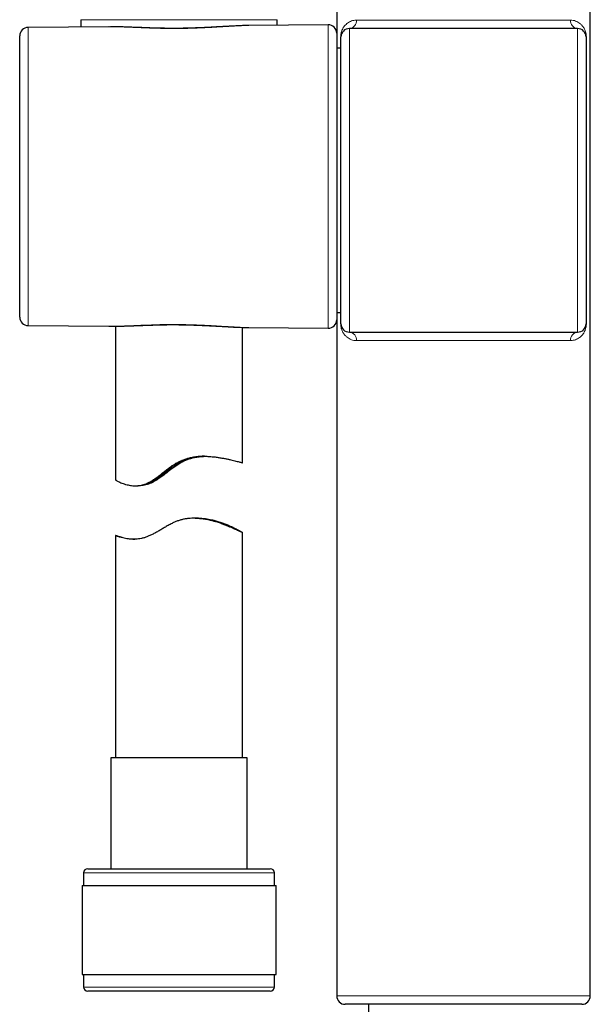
# Model space of a CAD drawing. Header units: millimetres. Extents: x 8 to 2427, y 12 to 2587.
# Tile 100 of 153: x 1077 to 1144, y 1563 to 1679. Entities that reach past the tile are written whole.
import ezdxf

# ---------------------------------------------------------------- set-up
doc = ezdxf.new("R2010")
doc.units = ezdxf.units.MM

msp = doc.modelspace()

# ---------------------------------------------------------------- linework, layer by layer
at = {"color": 7, "linetype": 'Continuous', "lineweight": 30}
for p, q in [((1114.06, 1683.65), (1114.06, 1677.57)), ((1144.06, 1563.65), (1144.06, 1683.65)), ((1083.78, 1679.18), (1083.81, 1678.32)), ((1107, 1678.52), (1107.03, 1679.18)), ((1087.12, 1678.34), (1077.55, 1678.26)), ((1087.15, 1678.34), (1087.12, 1678.34)), ((1103.68, 1678.49), (1103.41, 1678.48)), ((1113.05, 1678.57), (1103.68, 1678.49)), ((1142.56, 1678.13), (1115.56, 1678.13)), ((1076.56, 1643.97), (1076.56, 1677.26)), ((1114.06, 1677.57), (1114.06, 1643.66)), ((1114.56, 1643.2), (1114.56, 1677.13)), ((1143.56, 1677.13), (1143.56, 1643.2)), ((1114.56, 1675.8), (1114.06, 1675.8)), ((1114.06, 1644.53), (1114.56, 1644.53)), ((1114.06, 1643.66), (1114.06, 1563.65)), ((1077.55, 1642.97), (1087.11, 1642.89)), ((1087.9, 1642.89), (1087.9, 1624.71)), ((1102.9, 1626.75), (1102.9, 1642.76)), ((1103.67, 1642.75), (1113.05, 1642.66)), ((1115.56, 1642.2), (1142.56, 1642.2)), ((1090.23, 1624.02), (1090.58, 1624.02)), ((1097.32, 1620.18), (1097.19, 1620.18)), ((1097.52, 1620.18), (1097.32, 1620.18)), ((1097.65, 1620.18), (1097.52, 1620.18)), ((1087.9, 1618.13), (1087.9, 1591.82)), ((1102.9, 1591.82), (1102.9, 1618.5)), ((1087.35, 1591.82), (1087.35, 1578.7)), ((1103.45, 1591.82), (1087.35, 1591.82)), ((1103.45, 1578.7), (1103.45, 1591.82)), ((1084.1, 1578.2), (1084.1, 1576.7)), ((1084.6, 1578.7), (1106.2, 1578.7)), ((1106.2, 1578.7), (1106.2, 1578.7)), ((1106.7, 1576.7), (1106.7, 1578.2)), ((1083.93, 1576.7), (1083.93, 1566.2)), ((1083.93, 1576.7), (1106.87, 1576.7)), ((1106.87, 1576.7), (1106.88, 1576.7)), ((1106.88, 1566.2), (1106.88, 1576.7)), ((1083.93, 1566.2), (1106.87, 1566.2)), ((1084.1, 1566.2), (1084.1, 1564.7)), ((1106.7, 1564.7), (1106.7, 1566.2)), ((1106.87, 1566.2), (1106.88, 1566.2)), ((1106.2, 1564.2), (1084.6, 1564.2)), ((1143.06, 1562.65), (1115.06, 1562.65)), ((1117.82, 1562.65), (1117.82, 1515.21))]:
    msp.add_line(p, q, dxfattribs=at)
at = {"color": 252, "linetype": 'Continuous', "lineweight": 0}
for p, q in [((1107.03, 1679.18), (1083.78, 1679.18)), ((1077.55, 1678.26), (1077.55, 1642.97)), ((1113.05, 1642.66), (1113.05, 1678.57)), ((1115.56, 1678.13), (1115.56, 1642.2)), ((1142.56, 1642.2), (1142.56, 1678.13)), ((1114.53, 1675.8), (1114.53, 1677.13)), ((1114.56, 1677.13), (1114.53, 1677.13)), ((1143.56, 1677.13), (1143.59, 1677.13)), ((1143.59, 1677.13), (1143.59, 1643.2)), ((1114.53, 1643.2), (1114.53, 1644.53)), ((1114.53, 1643.2), (1114.56, 1643.2)), ((1143.59, 1643.2), (1143.56, 1643.2)), ((1141.72, 1641.2), (1116.4, 1641.2)), ((1106.7, 1578.2), (1084.1, 1578.2)), ((1084.1, 1564.7), (1106.7, 1564.7)), ((1114.06, 1563.65), (1144.06, 1563.65))]:
    msp.add_line(p, q, dxfattribs=at)
for centre, radius, start, end in [((1115.45, 1679.06), 0.952, 280.7295, 3.6785), ((1142.67, 1679.06), 0.952, 176.3215, 259.2705), ((1115.48, 1641.28), 0.924, 355.1067, 85.2053), ((1142.64, 1641.28), 0.924, 94.7947, 184.8933)]:
    msp.add_arc(centre, radius, start, end, dxfattribs=at)
at = {"color": 7, "linetype": 'Continuous', "lineweight": 30}
for centre, radius, start, end in [((1077.56, 1677.26), 1, 90.5, 180), ((1113.06, 1677.57), 1, 360, 90.5), ((1115.56, 1677.13), 1, 90, 180), ((1142.56, 1677.13), 1, 0, 90), ((1077.56, 1643.97), 1, 180, 269.5), ((1113.06, 1643.66), 1, 269.5, 0), ((1115.56, 1643.2), 1, 180, 270), ((1142.56, 1643.2), 1, 270, 0), ((1084.6, 1578.2), 0.5, 90, 180), ((1106.2, 1578.2), 0.5, 0, 90), ((1084.6, 1564.7), 0.5, 180, 270), ((1106.2, 1564.7), 0.5, 270, 0), ((1115.06, 1563.65), 1, 180, 270), ((1143.06, 1563.65), 1, 270, 0)]:
    msp.add_arc(centre, radius, start, end, dxfattribs=at)
at = {"color": 252, "linetype": 'Continuous', "lineweight": 0}
msp.add_ellipse((1129.06, 1679.13), major_axis=(15, 0), ratio=0.000615, start_param=3.708157, end_param=5.716621, dxfattribs=at)
for points, knots in [([(1114.53, 1677.13), (1114.53, 1677.16), (1114.53, 1677.23), (1114.54, 1677.35), (1114.55, 1677.46), (1114.58, 1677.59), (1114.61, 1677.72), (1114.66, 1677.86), (1114.73, 1678.04), (1114.84, 1678.24), (1114.99, 1678.45), (1115.16, 1678.63), (1115.35, 1678.79), (1115.56, 1678.92), (1115.81, 1679.03), (1116.07, 1679.1), (1116.27, 1679.12), (1116.39, 1679.13), (1116.4, 1679.13)], [0, 0, 0, 0, 0.0196569, 0.0393396, 0.0639574, 0.088631, 0.1281532, 0.1678865, 0.2075895, 0.3000524, 0.3928621, 0.485881, 0.5786302, 0.6794238, 0.7804995, 0.8814829, 0.9821501, 1, 1, 1, 1]), ([(1141.72, 1679.13), (1141.82, 1679.12), (1142.04, 1679.11), (1142.33, 1679.03), (1142.6, 1678.9), (1142.84, 1678.73), (1143.07, 1678.52), (1143.24, 1678.3), (1143.37, 1678.07), (1143.45, 1677.89), (1143.5, 1677.74), (1143.53, 1677.62), (1143.56, 1677.49), (1143.58, 1677.33), (1143.59, 1677.21), (1143.59, 1677.14), (1143.59, 1677.13)], [0, 0, 0, 0, 0.112514, 0.225474, 0.338575, 0.451282, 0.571171, 0.691009, 0.763285, 0.835468, 0.866524, 0.897555, 0.929623, 0.961553, 0.994304, 1, 1, 1, 1]), ([(1103.41, 1678.48), (1103.4, 1678.48), (1103.26, 1678.48), (1103, 1678.47), (1102.6, 1678.46), (1102.19, 1678.44), (1101.75, 1678.42), (1101.3, 1678.39), (1100.84, 1678.36), (1100.37, 1678.33), (1099.89, 1678.31), (1099.4, 1678.28), (1098.92, 1678.25), (1098.45, 1678.23), (1097.86, 1678.2), (1097.11, 1678.17), (1096.24, 1678.14), (1095.39, 1678.13), (1094.68, 1678.13), (1094.09, 1678.13), (1093.5, 1678.14), (1092.76, 1678.16), (1091.92, 1678.19), (1091.12, 1678.22), (1090.46, 1678.25), (1089.93, 1678.27), (1089.38, 1678.29), (1088.72, 1678.32), (1087.99, 1678.34), (1087.47, 1678.35), (1087.2, 1678.34), (1087.15, 1678.34)], [0, 0, 0, 0, 0.00272, 0.02984, 0.056998, 0.085948, 0.114944, 0.14412, 0.173296, 0.202667, 0.232039, 0.2616, 0.291213, 0.31747, 0.343765, 0.394148, 0.444804, 0.491692, 0.538804, 0.564845, 0.590924, 0.640894, 0.691128, 0.737609, 0.784294, 0.810861, 0.837464, 0.888425, 0.939645, 0.98703, 1, 1, 1, 1]), ([(1087.11, 1642.89), (1087.19, 1642.89), (1087.4, 1642.89), (1087.74, 1642.89), (1088.14, 1642.9), (1088.55, 1642.91), (1088.97, 1642.93), (1089.4, 1642.94), (1089.97, 1642.97), (1090.67, 1643), (1091.5, 1643.03), (1092.33, 1643.06), (1093.15, 1643.09), (1093.84, 1643.1), (1094.42, 1643.1), (1095.03, 1643.1), (1095.78, 1643.1), (1096.65, 1643.08), (1097.49, 1643.05), (1098.19, 1643.02), (1098.76, 1642.99), (1099.33, 1642.96), (1100.04, 1642.92), (1100.83, 1642.87), (1101.58, 1642.83), (1102.26, 1642.79), (1102.85, 1642.76), (1103.2, 1642.75), (1103.35, 1642.75)], [0, 0, 0, 0, 0.018079, 0.04607, 0.074061, 0.102224, 0.130386, 0.158713, 0.187083, 0.238845, 0.288453, 0.33831, 0.384432, 0.430762, 0.456991, 0.483259, 0.5336, 0.584217, 0.631068, 0.678137, 0.704331, 0.730562, 0.780811, 0.831313, 0.878028, 0.924941, 0.966909, 1, 1, 1, 1]), ([(1116.4, 1641.2), (1116.3, 1641.21), (1116.08, 1641.22), (1115.79, 1641.3), (1115.52, 1641.43), (1115.27, 1641.6), (1115.05, 1641.81), (1114.87, 1642.04), (1114.74, 1642.26), (1114.67, 1642.44), (1114.62, 1642.59), (1114.58, 1642.71), (1114.56, 1642.85), (1114.54, 1643), (1114.53, 1643.13), (1114.53, 1643.2), (1114.53, 1643.2)], [0, 0, 0, 0, 0.112502, 0.22545, 0.338539, 0.451233, 0.571257, 0.69123, 0.763217, 0.835113, 0.866453, 0.897767, 0.930152, 0.962393, 0.995078, 1, 1, 1, 1]), ([(1143.59, 1643.2), (1143.59, 1643.17), (1143.59, 1643.1), (1143.58, 1642.99), (1143.57, 1642.88), (1143.54, 1642.75), (1143.51, 1642.61), (1143.46, 1642.47), (1143.39, 1642.3), (1143.28, 1642.09), (1143.13, 1641.88), (1142.96, 1641.7), (1142.77, 1641.54), (1142.55, 1641.41), (1142.31, 1641.3), (1142.05, 1641.23), (1141.84, 1641.21), (1141.73, 1641.2), (1141.72, 1641.2)], [0, 0, 0, 0, 0.019664, 0.039354, 0.063992, 0.088686, 0.128278, 0.16808, 0.207852, 0.300479, 0.393452, 0.486635, 0.579548, 0.680489, 0.781714, 0.882845, 0.983658, 1, 1, 1, 1])]:
    msp.add_open_spline(points, degree=3, knots=knots, dxfattribs=at)
at = {"color": 7, "linetype": 'Continuous', "lineweight": 30}
for points, knots in [([(1103.4, 1678.48), (1103.37, 1678.48), (1103.21, 1678.48), (1102.92, 1678.47), (1102.53, 1678.46), (1102.13, 1678.44), (1101.73, 1678.42), (1101.32, 1678.4), (1100.91, 1678.37), (1100.49, 1678.35), (1100.07, 1678.33), (1099.64, 1678.3), (1099.21, 1678.28), (1098.77, 1678.25), (1098.33, 1678.23), (1097.9, 1678.21), (1097.46, 1678.2), (1097.02, 1678.18), (1096.58, 1678.17), (1096.14, 1678.16), (1095.69, 1678.15), (1095.25, 1678.15), (1094.8, 1678.15), (1094.36, 1678.15), (1093.92, 1678.15), (1093.48, 1678.16), (1093.04, 1678.17), (1092.61, 1678.18), (1092.18, 1678.19), (1091.74, 1678.2), (1091.31, 1678.22), (1090.88, 1678.24), (1090.46, 1678.25), (1090.03, 1678.27), (1089.62, 1678.29), (1089.21, 1678.3), (1088.81, 1678.32), (1088.41, 1678.33), (1088.02, 1678.34), (1087.65, 1678.34), (1087.41, 1678.34), (1087.29, 1678.34)], [0, 0, 0, 0, 0.007091, 0.03427, 0.061353, 0.088319, 0.115133, 0.141766, 0.168256, 0.194728, 0.221159, 0.247526, 0.273803, 0.299964, 0.325983, 0.351835, 0.377504, 0.402936, 0.428373, 0.453911, 0.47952, 0.50517, 0.530829, 0.556456, 0.582021, 0.607493, 0.632858, 0.658272, 0.68393, 0.70983, 0.735935, 0.762207, 0.788604, 0.815085, 0.841609, 0.868131, 0.894618, 0.921293, 0.948042, 0.97509, 1, 1, 1, 1]), ([(1087.11, 1642.89), (1087.13, 1642.89), (1087.28, 1642.89), (1087.55, 1642.89), (1087.94, 1642.89), (1088.33, 1642.9), (1088.73, 1642.91), (1089.13, 1642.93), (1089.54, 1642.94), (1089.95, 1642.96), (1090.37, 1642.98), (1090.8, 1642.99), (1091.23, 1643.01), (1091.66, 1643.03), (1092.09, 1643.04), (1092.53, 1643.05), (1092.97, 1643.07), (1093.41, 1643.08), (1093.85, 1643.08), (1094.29, 1643.09), (1094.73, 1643.09), (1095.18, 1643.09), (1095.62, 1643.08), (1096.06, 1643.07), (1096.51, 1643.07), (1096.95, 1643.05), (1097.39, 1643.04), (1097.83, 1643.02), (1098.26, 1643), (1098.7, 1642.98), (1099.13, 1642.96), (1099.56, 1642.94), (1099.99, 1642.91), (1100.41, 1642.89), (1100.83, 1642.86), (1101.24, 1642.84), (1101.65, 1642.82), (1101.98, 1642.8), (1102.18, 1642.79), (1102.25, 1642.79)], [0, 0, 0, 0, 0.005159, 0.034511, 0.063757, 0.092856, 0.121768, 0.150451, 0.178959, 0.207321, 0.23562, 0.263849, 0.291999, 0.320061, 0.348023, 0.375878, 0.403616, 0.431229, 0.458681, 0.486017, 0.513333, 0.540645, 0.567962, 0.595293, 0.622649, 0.650039, 0.677476, 0.704969, 0.732517, 0.760225, 0.788089, 0.816024, 0.844044, 0.872164, 0.900397, 0.928757, 0.957258, 0.985916, 1, 1, 1, 1]), ([(1102.25, 1642.79), (1102.31, 1642.79), (1102.52, 1642.78), (1102.84, 1642.76), (1103.14, 1642.75), (1103.3, 1642.75), (1103.34, 1642.75)], [0, 0, 0, 0, 0.182327, 0.539812, 0.89721, 1, 1, 1, 1]), ([(1103.35, 1642.75), (1103.39, 1642.75), (1103.5, 1642.75), (1103.61, 1642.75), (1103.67, 1642.75)], [0, 0, 0, 0, 0.373785, 1, 1, 1, 1]), ([(1087.91, 1624.71), (1087.91, 1624.71), (1087.91, 1624.7), (1087.96, 1624.67), (1088.06, 1624.61), (1088.21, 1624.53), (1088.4, 1624.43), (1088.64, 1624.33), (1088.92, 1624.23), (1089.22, 1624.15), (1089.51, 1624.08), (1089.8, 1624.04), (1090.11, 1624.01), (1090.41, 1624.02), (1090.7, 1624.04), (1090.96, 1624.09), (1091.24, 1624.16), (1091.51, 1624.26), (1091.83, 1624.41), (1092.2, 1624.61), (1092.61, 1624.88), (1093.03, 1625.2), (1093.46, 1625.53), (1093.87, 1625.86), (1094.29, 1626.18), (1094.71, 1626.48), (1095.13, 1626.73), (1095.54, 1626.94), (1095.94, 1627.11), (1096.35, 1627.25), (1096.77, 1627.35), (1097.19, 1627.43), (1097.61, 1627.48), (1098.02, 1627.51), (1098.46, 1627.51), (1098.94, 1627.5), (1099.44, 1627.45), (1099.91, 1627.4), (1100.36, 1627.32), (1100.78, 1627.25), (1101.17, 1627.17), (1101.53, 1627.09), (1101.86, 1627.01), (1102.15, 1626.93), (1102.41, 1626.87), (1102.61, 1626.82), (1102.77, 1626.78), (1102.86, 1626.75), (1102.91, 1626.75), (1102.9, 1626.75), (1102.9, 1626.75)], [0, 0, 0, 0, 0.0145491, 0.0391914, 0.0640303, 0.0892608, 0.1135806, 0.1380536, 0.1627539, 0.1877675, 0.2059225, 0.2241587, 0.2424941, 0.2609571, 0.2746783, 0.2884821, 0.3023836, 0.3163993, 0.3301072, 0.3507971, 0.3717045, 0.3947161, 0.4178255, 0.439334, 0.4608867, 0.4819868, 0.5031995, 0.5207309, 0.5384031, 0.5562229, 0.5741931, 0.591694, 0.6093186, 0.6270559, 0.644896, 0.6681364, 0.6915543, 0.7153021, 0.7392032, 0.7628573, 0.7866504, 0.8107281, 0.8349524, 0.8606731, 0.8867801, 0.9130863, 0.9398056, 0.964705, 0.9899769, 1, 1, 1, 1]), ([(1098.56, 1627.5), (1098.44, 1627.5), (1098.2, 1627.49), (1097.81, 1627.45), (1097.39, 1627.39), (1096.98, 1627.29), (1096.56, 1627.16), (1096.16, 1627.01), (1095.76, 1626.82), (1095.34, 1626.57), (1094.9, 1626.28), (1094.39, 1625.9), (1093.88, 1625.5), (1093.38, 1625.11), (1092.97, 1624.82), (1092.6, 1624.59), (1092.29, 1624.42), (1091.96, 1624.27), (1091.63, 1624.16), (1091.31, 1624.08), (1090.99, 1624.03), (1090.75, 1624.02), (1090.61, 1624.02), (1090.58, 1624.02)], [0, 0, 0, 0, 0.039489, 0.085941, 0.132704, 0.179822, 0.226099, 0.272764, 0.319826, 0.367273, 0.428086, 0.489222, 0.571473, 0.633685, 0.696166, 0.737072, 0.778199, 0.819642, 0.861512, 0.902495, 0.943866, 0.985568, 1, 1, 1, 1]), ([(1091.66, 1624.24), (1091.66, 1624.24), (1091.68, 1624.24), (1091.75, 1624.26), (1091.85, 1624.3), (1091.99, 1624.36), (1092.17, 1624.44), (1092.36, 1624.54), (1092.55, 1624.65), (1092.73, 1624.76), (1092.91, 1624.88), (1093.13, 1625.03), (1093.38, 1625.21), (1093.67, 1625.43), (1093.96, 1625.66), (1094.28, 1625.9), (1094.6, 1626.14), (1094.93, 1626.38), (1095.28, 1626.61), (1095.63, 1626.81), (1095.97, 1626.97), (1096.32, 1627.12), (1096.67, 1627.23), (1097.01, 1627.33), (1097.34, 1627.4), (1097.64, 1627.44), (1097.9, 1627.47), (1098.1, 1627.49), (1098.29, 1627.5), (1098.42, 1627.51), (1098.48, 1627.51), (1098.49, 1627.51)], [0, 0, 0, 0, 0.034923, 0.070213, 0.113177, 0.148117, 0.183464, 0.226565, 0.253719, 0.281056, 0.308568, 0.336236, 0.374913, 0.413899, 0.453693, 0.493711, 0.534076, 0.574663, 0.616079, 0.657893, 0.692664, 0.727796, 0.770552, 0.80534, 0.840528, 0.883351, 0.911011, 0.938848, 0.966863, 0.995051, 1, 1, 1, 1]), ([(1098.43, 1627.51), (1098.37, 1627.51), (1098.24, 1627.51), (1098.02, 1627.5), (1097.79, 1627.48), (1097.54, 1627.46), (1097.27, 1627.42), (1097.01, 1627.37), (1096.73, 1627.31), (1096.46, 1627.24), (1096.18, 1627.15), (1095.92, 1627.05), (1095.66, 1626.94), (1095.4, 1626.81), (1095.12, 1626.66), (1094.81, 1626.46), (1094.47, 1626.22), (1094.15, 1625.98), (1093.83, 1625.73), (1093.52, 1625.48), (1093.22, 1625.24), (1092.92, 1625.01), (1092.64, 1624.81), (1092.39, 1624.64), (1092.19, 1624.52), (1092.04, 1624.43), (1091.92, 1624.37), (1091.83, 1624.33), (1091.75, 1624.29), (1091.69, 1624.26), (1091.66, 1624.24), (1091.66, 1624.24), (1091.66, 1624.24)], [0, 0, 0, 0, 0.03095, 0.061402, 0.09208, 0.123117, 0.154657, 0.183858, 0.213288, 0.242975, 0.272913, 0.30032, 0.327916, 0.355696, 0.383646, 0.423803, 0.464285, 0.505577, 0.5471, 0.589141, 0.631467, 0.674896, 0.718833, 0.760107, 0.802014, 0.830155, 0.857716, 0.88548, 0.913445, 0.941609, 0.976462, 1, 1, 1, 1]), ([(1097.65, 1620.18), (1097.71, 1620.18), (1097.89, 1620.18), (1098.19, 1620.16), (1098.55, 1620.13), (1098.91, 1620.07), (1099.27, 1620), (1099.69, 1619.89), (1100.14, 1619.76), (1100.62, 1619.6), (1101.06, 1619.42), (1101.45, 1619.26), (1101.77, 1619.11), (1102.04, 1618.98), (1102.27, 1618.86), (1102.45, 1618.76), (1102.6, 1618.68), (1102.72, 1618.61), (1102.82, 1618.56), (1102.88, 1618.52), (1102.91, 1618.49), (1102.9, 1618.49), (1102.85, 1618.51), (1102.76, 1618.55), (1102.62, 1618.61), (1102.44, 1618.69), (1102.22, 1618.79), (1101.97, 1618.9), (1101.68, 1619.03), (1101.35, 1619.18), (1100.97, 1619.33), (1100.55, 1619.49), (1100.09, 1619.66), (1099.64, 1619.79), (1099.23, 1619.91), (1098.86, 1619.99), (1098.49, 1620.07), (1098.1, 1620.13), (1097.71, 1620.17), (1097.32, 1620.19), (1096.93, 1620.18), (1096.52, 1620.15), (1096.12, 1620.1), (1095.73, 1620.01), (1095.33, 1619.89), (1094.95, 1619.75), (1094.55, 1619.56), (1094.12, 1619.33), (1093.69, 1619.08), (1093.26, 1618.82), (1092.85, 1618.58), (1092.44, 1618.35), (1092.05, 1618.16), (1091.67, 1618), (1091.32, 1617.87), (1090.96, 1617.78), (1090.62, 1617.73), (1090.29, 1617.7), (1089.98, 1617.69), (1089.69, 1617.7), (1089.37, 1617.73), (1089.06, 1617.78), (1088.75, 1617.85), (1088.48, 1617.92), (1088.28, 1617.98), (1088.13, 1618.03), (1088.03, 1618.07), (1087.95, 1618.1), (1087.91, 1618.13), (1087.91, 1618.13), (1087.91, 1618.13)], [0, 0, 0, 0, 0.005816, 0.01691, 0.028056, 0.040329, 0.052656, 0.065641, 0.084737, 0.104112, 0.123621, 0.143405, 0.160689, 0.176687, 0.192768, 0.20726, 0.22182, 0.235593, 0.25016, 0.264804, 0.280793, 0.296889, 0.313498, 0.330227, 0.347199, 0.364291, 0.38094, 0.397692, 0.414645, 0.431695, 0.449923, 0.468377, 0.486944, 0.505747, 0.51846, 0.531218, 0.543641, 0.556117, 0.568414, 0.580289, 0.592233, 0.604259, 0.616376, 0.628269, 0.640261, 0.652351, 0.664524, 0.679767, 0.695074, 0.709898, 0.724762, 0.73915, 0.75361, 0.766382, 0.779256, 0.792252, 0.805363, 0.818096, 0.830909, 0.84379, 0.856731, 0.874951, 0.893436, 0.912049, 0.930927, 0.944393, 0.958814, 0.973301, 0.990102, 1, 1, 1, 1]), ([(1097.32, 1620.18), (1097.35, 1620.18), (1097.45, 1620.18), (1097.63, 1620.18), (1097.85, 1620.16), (1098.06, 1620.15), (1098.25, 1620.12), (1098.44, 1620.1), (1098.61, 1620.07), (1098.76, 1620.05), (1098.89, 1620.02), (1098.99, 1620), (1099.07, 1619.99), (1099.13, 1619.98), (1099.15, 1619.97), (1099.15, 1619.97), (1099.15, 1619.98)], [0, 0, 0, 0, 0.025168, 0.096579, 0.168438, 0.240723, 0.313439, 0.391805, 0.470688, 0.550232, 0.630319, 0.710933, 0.792129, 0.874239, 0.957609, 1, 1, 1, 1]), ([(1087.91, 1618.13), (1087.92, 1618.13), (1087.94, 1618.13), (1088.04, 1618.1), (1088.18, 1618.06), (1088.38, 1618), (1088.62, 1617.93), (1088.91, 1617.86), (1089.24, 1617.79), (1089.59, 1617.74), (1089.9, 1617.71), (1090.1, 1617.7), (1090.17, 1617.7)], [0, 0, 0, 0, 0.105537, 0.212684, 0.320641, 0.430236, 0.536117, 0.642699, 0.750351, 0.859492, 0.942855, 1, 1, 1, 1])]:
    msp.add_open_spline(points, degree=3, knots=knots, dxfattribs=at)

doc.saveas('drawing.dxf')
